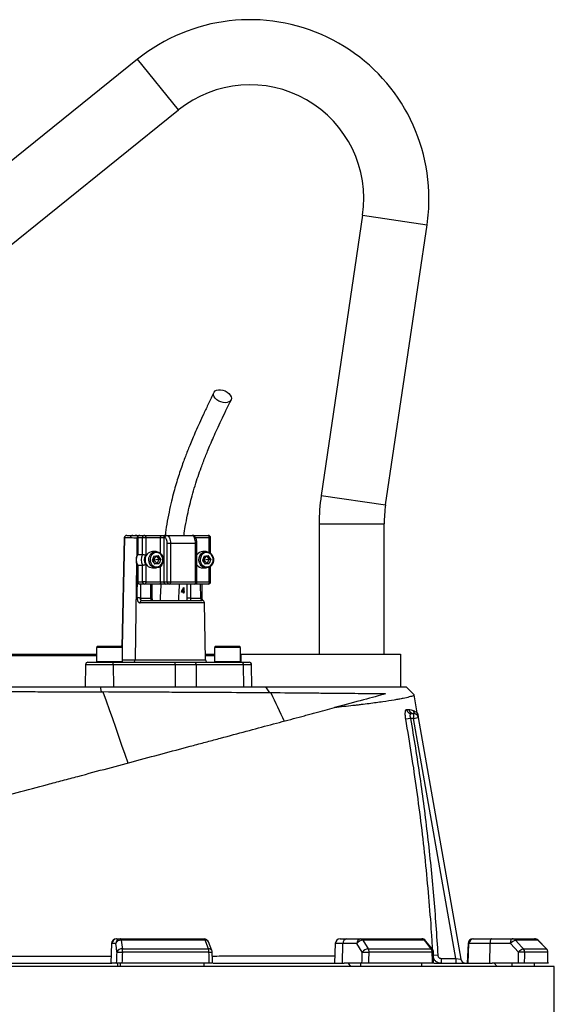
# Model space of a CAD drawing. Header units: millimetres. Extents: x 1936 to 15946, y 2394 to 14725.
# Tile 18 of 24: x 5289 to 6931, y 11699 to 14725. Entities that reach past the tile are written whole.
import ezdxf

# ---------------------------------------------------------------- set-up
doc = ezdxf.new("R2010")
doc.units = ezdxf.units.MM
doc.header["$LTSCALE"] = 5

msp = doc.modelspace()

# ---------------------------------------------------------------- linework, layer by layer
at = {"color": 7, "linetype": 'Continuous', "lineweight": 25}
for p, q in [((5651.2, 14603.3), (4457.3, 13642.3)), ((4765.9, 13633.9), (5776.6, 14447.5)), ((6342.3, 14123.7), (6215, 13262.6)), ((6412.9, 13233.4), (6540.2, 14094.5)), ((6208.6, 13174.9), (6208.6, 12774.9)), ((6408.6, 12774.9), (6408.6, 13174.9)), ((5617.6, 13139.9), (5636.1, 13139.9)), ((5636.1, 13139.9), (5658.2, 13139.9)), ((5658.2, 13139.9), (5673, 13139.9)), ((5673, 13139.9), (5718.3, 13139.9)), ((5718.3, 13139.9), (5738.2, 13139.9)), ((5738.2, 13139.9), (5741.4, 13139.9)), ((5741.4, 13139.9), (5818.4, 13139.9)), ((5818.4, 13139.9), (5822.5, 13139.9)), ((5822.5, 13139.9), (5867.8, 13139.9)), ((5610.1, 13132.6), (5602.9, 12796.8)), ((5629.3, 13132.5), (5610.8, 13132.5)), ((5650.7, 13132.4), (5650.7, 13081.3)), ((5666.2, 13132.4), (5651.4, 13132.4)), ((5651.4, 13132.4), (5651.4, 13081.5)), ((5666.2, 13081.5), (5666.2, 13132.4)), ((5676.1, 13132.4), (5666.2, 13132.4)), ((5676.1, 13132.4), (5676.1, 13079)), ((5721.4, 13132.4), (5676.1, 13132.4)), ((5731.4, 13132.4), (5721.4, 13132.4)), ((5734.6, 13132.4), (5731.4, 13132.4)), ((5731.4, 13132.4), (5731.4, 12997.4)), ((5751.9, 13114.9), (5742, 13114.9)), ((5742, 12997.4), (5742, 13114.9)), ((5751.9, 13114.9), (5751.9, 12997.4)), ((5829, 13114.9), (5751.9, 13114.9)), ((5829, 12997.4), (5829, 13114.9)), ((5833.3, 12997.4), (5833.3, 13114.9)), ((5875.3, 13085.1), (5875.3, 13132.4)), ((5651.4, 13081.5), (5666.2, 13081.5)), ((5701.2, 13076.4), (5696.2, 13063)), ((5707.9, 13089.9), (5697, 13089.9)), ((5707.3, 13077.2), (5699.8, 13064.9)), ((5701.2, 13076.4), (5714.2, 13078.2)), ((5708.4, 13077.4), (5715.8, 13066.8)), ((5722.2, 13066.8), (5714.2, 13078.2)), ((5855.3, 13076.4), (5850.3, 13063)), ((5862, 13089.9), (5851.1, 13089.9)), ((5861.3, 13077.2), (5853.9, 13064.9)), ((5855.3, 13076.4), (5868.3, 13078.2)), ((5862.5, 13077.4), (5869.9, 13066.8)), ((5876.2, 13066.8), (5868.3, 13078.2)), ((5650.7, 13048.6), (5650.7, 12997.4)), ((5651.4, 13048.3), (5666.2, 13048.3)), ((5651.4, 13048.3), (5651.4, 12997.4)), ((5666.2, 12997.4), (5666.2, 13048.3)), ((5676.1, 13050.8), (5676.1, 12997.4)), ((5696.2, 13063), (5704.2, 13051.6)), ((5696.7, 13064.3), (5699.8, 13064.9)), ((5698.3, 13068.5), (5699.8, 13064.9)), ((5699.8, 13064.9), (5699, 13059.1)), ((5699.8, 13064.9), (5715.8, 13066.8)), ((5699.8, 13064.9), (5710.8, 13053.5)), ((5710.8, 13053.5), (5703.6, 13052.4)), ((5717.2, 13053.5), (5704.2, 13051.6)), ((5715.8, 13066.8), (5710.8, 13053.5)), ((5710.8, 13053.5), (5717.2, 13053.5)), ((5715.8, 13066.8), (5722.2, 13066.8)), ((5722.2, 13066.8), (5717.2, 13053.5)), ((5850.3, 13063), (5858.3, 13051.6)), ((5850.8, 13064.3), (5853.9, 13064.9)), ((5852.3, 13068.5), (5853.9, 13064.9)), ((5853.9, 13064.9), (5853, 13059.1)), ((5853.9, 13064.9), (5869.9, 13066.8)), ((5853.9, 13064.9), (5864.9, 13053.5)), ((5864.9, 13053.5), (5857.7, 13052.4)), ((5871.2, 13053.5), (5858.3, 13051.6)), ((5869.9, 13066.8), (5864.9, 13053.5)), ((5864.9, 13053.5), (5871.2, 13053.5)), ((5869.9, 13066.8), (5876.2, 13066.8)), ((5876.2, 13066.8), (5871.2, 13053.5)), ((5875.3, 12997.4), (5875.3, 13044.7)), ((5697, 13039.9), (5707.9, 13039.9)), ((5851.1, 13039.9), (5862, 13039.9)), ((5651.4, 12997.4), (5666.2, 12997.4)), ((5673, 12989.9), (5658.2, 12989.9)), ((5676.1, 12997.4), (5666.2, 12997.4)), ((5718.3, 12989.9), (5673, 12989.9)), ((5676.1, 12997.4), (5721.4, 12997.4)), ((5696, 12947.4), (5696, 12989.9)), ((5738.2, 12989.9), (5718.3, 12989.9)), ((5721.4, 12997.4), (5731.4, 12997.4)), ((5731.4, 12997.4), (5742, 12997.4)), ((5748.8, 12989.9), (5738.2, 12989.9)), ((5742, 12997.4), (5751.9, 12997.4)), ((5825.8, 12989.9), (5748.8, 12989.9)), ((5751.9, 12997.4), (5829, 12997.4)), ((5867.8, 12989.9), (5825.8, 12989.9)), ((5849.6, 12947.5), (5848.9, 12989.9)), ((5791.7, 12965.8), (5785.4, 12965.8)), ((5787.9, 12967.6), (5791.7, 12967.6)), ((5790.1, 12965.8), (5790.7, 12967.6)), ((5791.7, 12967.6), (5791.7, 12975.2)), ((5792.7, 12975.2), (5791.7, 12975.2)), ((5792.7, 12967.6), (5791.7, 12967.6)), ((5791.7, 12961.8), (5791.7, 12965.8)), ((5792.7, 12965.8), (5791.7, 12965.8)), ((5792.7, 12961.8), (5791.7, 12961.8)), ((5792.5, 12979.7), (5792.7, 12979.7)), ((5792.7, 12979.7), (5792.7, 12967.6)), ((5792.7, 12967.6), (5794, 12967.6)), ((5792.7, 12965.8), (5792.7, 12961.8)), ((5794, 12965.8), (5792.7, 12965.8)), ((5794, 12967.6), (5794, 12965.8)), ((5659.6, 12947.4), (5691.6, 12947.4)), ((5664.5, 12939.9), (5849.1, 12939.9)), ((5813.2, 12947.4), (5802.9, 12947.4)), ((5813.2, 12947.4), (5845.3, 12947.4)), ((5859.6, 12757.3), (5856.6, 12932.5)), ((5140, 12774.9), (5321.1, 12774.9)), ((5321.1, 12774.9), (5524.8, 12774.9)), ((5529.8, 12799.9), (5524.8, 12794.9)), ((5524.8, 12794.9), (5524.8, 12751.9)), ((5528.6, 12794.9), (5524.8, 12794.9)), ((5604.8, 12794.9), (5528.6, 12794.9)), ((5529.8, 12799.9), (5533.1, 12799.9)), ((5533.1, 12799.9), (5599.8, 12799.9)), ((5604.8, 12794.9), (5599.8, 12799.9)), ((5604.8, 12751.9), (5604.8, 12794.9)), ((5859.3, 12774.9), (5887.3, 12774.9)), ((5892.3, 12799.9), (5887.3, 12794.9)), ((5887.3, 12794.9), (5887.3, 12751.9)), ((5891.1, 12794.9), (5887.3, 12794.9)), ((5967.3, 12794.9), (5891.1, 12794.9)), ((5892.3, 12799.9), (5895.6, 12799.9)), ((5895.6, 12799.9), (5962.3, 12799.9)), ((5967.3, 12794.9), (5962.3, 12799.9)), ((5967.3, 12751.9), (5967.3, 12794.9)), ((5968.6, 12774.9), (5968.6, 12749.9)), ((5968.6, 12774.9), (6458.6, 12774.9)), ((6458.6, 12774.9), (6458.6, 12674.9)), ((5321.1, 12769.9), (5140, 12769.9)), ((5524.8, 12769.9), (5321.1, 12769.9)), ((5491, 12742.5), (5489.8, 12674.9)), ((5498.5, 12749.9), (5575.2, 12749.9)), ((5575.2, 12749.9), (5765.1, 12749.9)), ((5576.4, 12742.5), (5576.6, 12674.9)), ((5766.3, 12742.5), (5576.4, 12742.5)), ((5765.1, 12749.9), (5825.6, 12749.9)), ((5766.3, 12742.5), (5766.5, 12674.9)), ((5830.5, 12742.5), (5766.3, 12742.5)), ((5825.6, 12749.9), (5970.8, 12749.9)), ((5830.5, 12742.5), (5831.3, 12674.9)), ((5975.7, 12742.5), (5830.5, 12742.5)), ((5887.3, 12769.9), (5859.4, 12769.9)), ((5970.8, 12749.9), (5993.7, 12749.9)), ((5975.7, 12742.5), (5976.5, 12674.9)), ((6002.3, 12674.9), (6001.2, 12742.5)), ((5539.9, 12658.6), (5536.8, 12674.9)), ((6056.8, 12655.7), (6045.2, 12674.9)), ((6500.7, 12650.2), (6476, 12674.9)), ((6510.2, 12594.2), (6500.7, 12650.2)), ((6491.5, 12592.5), (6498.6, 12592.5)), ((6498.6, 12592.5), (6498.6, 12577.5)), ((6489.2, 12577.5), (6474.9, 12575)), ((6498.6, 12577.5), (6489.2, 12577.5)), ((6498.6, 12577.5), (6513.4, 12580.1)), ((6628.7, 11839.9), (6498.6, 12577.5)), ((6513.4, 12580.1), (6644.4, 11837.3)), ((5585.9, 11899.9), (5587.2, 11899.9)), ((5587.2, 11899.9), (5598.8, 11899.9)), ((5598.8, 11899.9), (5855.3, 11899.9)), ((5858.8, 11895.5), (5600.8, 11895.5)), ((6273.2, 11899.9), (6293.2, 11899.9)), ((6293.2, 11899.9), (6336.4, 11899.9)), ((6336.4, 11899.9), (6524.1, 11899.9)), ((6532.2, 11895.5), (6343.2, 11895.5)), ((6556.5, 11868), (6535.9, 11894.2)), ((6681.1, 11899.9), (6683.7, 11899.9)), ((6683.7, 11899.9), (6738.7, 11899.9)), ((6738.7, 11899.9), (6801.8, 11899.9)), ((6801.8, 11899.9), (6870.6, 11899.9)), ((6881, 11895.5), (6811.8, 11895.5)), ((6907.2, 11869.2), (6881.2, 11895.4)), ((6907.2, 11869.2), (6881.2, 11895.4)), ((5570.9, 11885.4), (5568.8, 11824.9)), ((5570.3, 11824.9), (5572.4, 11885.4)), ((5584.1, 11885.4), (5572.4, 11885.4)), ((5604.4, 11869.3), (5868.7, 11869.3)), ((5879.2, 11863.9), (5869.3, 11890.2)), ((6258.2, 11885.4), (6256.1, 11824.9)), ((6280.1, 11824.9), (6281.7, 11885.4)), ((6324.9, 11885.4), (6281.7, 11885.4)), ((6359.4, 11869.3), (6552.8, 11869.3)), ((6666.1, 11885.4), (6663.9, 11824.9)), ((6666.8, 11824.9), (6668.9, 11885.4)), ((6733.6, 11885.4), (6668.9, 11885.4)), ((6732.9, 11824.9), (6733.6, 11885.4)), ((6796.7, 11885.4), (6733.6, 11885.4)), ((6836.2, 11869.3), (6907, 11869.3)), ((5870.1, 11858.7), (5605.2, 11858.7)), ((6556.2, 11858.7), (6362.2, 11858.7)), ((6583.5, 11839.9), (6583.5, 11824.9)), ((6583.5, 11839.9), (6628.7, 11839.9)), ((6628.7, 11839.9), (6628.7, 11824.9)), ((6628.7, 11839.9), (6644.4, 11837.3)), ((6911.3, 11858.7), (6840.3, 11858.7)), ((5321.1, 11814.9), (3711.1, 11814.9)), ((5070.5, 11824.9), (5571.7, 11824.9)), ((6931.1, 11814.9), (5321.1, 11814.9)), ((5586.5, 11824.9), (5571.7, 11824.9)), ((5588.6, 11824.9), (5590.3, 11814.9)), ((5598.8, 11814.9), (5598.8, 11824.9)), ((5871.3, 11824.9), (5604, 11824.9)), ((5855.3, 11814.9), (5855.3, 11824.9)), ((5883.2, 11824.9), (6285.2, 11824.9)), ((6340.1, 11824.9), (6285.2, 11824.9)), ((6298.3, 11824.9), (6304.7, 11814.9)), ((6336.4, 11814.9), (6336.4, 11824.9)), ((6557, 11824.9), (6361.3, 11824.9)), ((6524.1, 11814.9), (6524.1, 11824.9)), ((6562.5, 11824.9), (6740.3, 11824.9)), ((6820.6, 11824.9), (6740.3, 11824.9)), ((6755.6, 11814.9), (6746.2, 11824.9)), ((6801.8, 11814.9), (6801.8, 11824.9)), ((6911.5, 11824.9), (6839.9, 11824.9)), ((6870.6, 11814.9), (6870.6, 11824.9)), ((6931.1, 10654.8), (6931.1, 11814.9))]:
    msp.add_line(p, q, dxfattribs=at)
at = {"color": 8, "linetype": 'Continuous', "lineweight": 25}
for p, q in [((5776.6, 14447.5), (5651.2, 14603.3)), ((6342.3, 14123.7), (6540.2, 14094.5)), ((6215, 13262.6), (6412.9, 13233.4)), ((6208.6, 13174.9), (6408.6, 13174.9)), ((5610.8, 13132.5), (5603.6, 12796.1)), ((5649.1, 13131.2), (5648.2, 13075.8)), ((5650.7, 13131.2), (5649.1, 13131.2)), ((5651.4, 13132.4), (5650.7, 13132.4)), ((5721.4, 13085), (5721.4, 13132.4)), ((5833.3, 13114.9), (5829, 13114.9)), ((5871, 13132.4), (5829.3, 13132.4)), ((5871, 13087.9), (5871, 13132.4)), ((5871, 13132.4), (5875.3, 13132.4)), ((5647.9, 13054.8), (5643.2, 12757.3)), ((5721.4, 12997.4), (5721.4, 13044.8)), ((5871, 12997.4), (5871, 13042)), ((5651.4, 12997.4), (5650.7, 12997.4)), ((5660.2, 12989.9), (5659.6, 12947.4)), ((5691.6, 12947.4), (5691.6, 12989.9)), ((5802.9, 12947.4), (5802.9, 12989.9)), ((5813.2, 12989.9), (5813.2, 12947.4)), ((5829, 12997.4), (5833.3, 12997.4)), ((5833.3, 12997.4), (5871, 12997.4)), ((5845.3, 12947.4), (5844.6, 12989.9)), ((5871, 12997.4), (5875.3, 12997.4)), ((5856.6, 12932.5), (5658.6, 12932.5)), ((5696, 12947.4), (5691.6, 12947.4)), ((5576.4, 12742.5), (5491, 12742.5)), ((5524.8, 12751.9), (5528.6, 12751.9)), ((5528.6, 12751.9), (5604.8, 12751.9)), ((5604.8, 12757.3), (5643.2, 12757.3)), ((5643.2, 12757.3), (5859.6, 12757.3)), ((5887.3, 12751.9), (5891.1, 12751.9)), ((5891.1, 12751.9), (5967.3, 12751.9)), ((6001.2, 12742.5), (5975.7, 12742.5)), ((6881, 11895.5), (6881.2, 11895.5)), ((5572.4, 11885.4), (5570.9, 11885.4)), ((6281.7, 11885.4), (6258.2, 11885.4)), ((6668.9, 11885.4), (6666.1, 11885.4)), ((6907, 11869.3), (6907.2, 11869.3)), ((6573.2, 11849.3), (6559.8, 11848.6)), ((6911.3, 11858.7), (6911.5, 11858.8))]:
    msp.add_line(p, q, dxfattribs=at)
at = {"color": 7, "linetype": 'Continuous', "lineweight": 25, "flags": 128}
for points in [[(5920.3, 13547.5), (5913.5, 13548.1), (5906.6, 13549.9), (5900.1, 13552.9), (5894.2, 13556.7), (5889.5, 13561.3), (5886.1, 13566.2), (5884.3, 13571.2), (5884.3, 13576), (5885.9, 13580.2), (5889.2, 13583.7), (5893.9, 13586.1), (5899.6, 13587.3), (5906.2, 13587.3), (5913, 13586.1), (5919.8, 13583.7), (5926.1, 13580.2), (5931.4, 13576), (5935.5, 13571.2), (5938.1, 13566.2), (5939, 13561.3), (5938.2, 13556.7), (5935.8, 13552.9), (5931.8, 13549.9), (5926.5, 13548.1), (5920.3, 13547.5)], [(5673, 13139.9), (5673.6, 13139.8), (5674.2, 13139.3), (5674.7, 13138.6), (5675.2, 13137.7), (5675.6, 13136.6), (5675.9, 13135.3), (5676.1, 13133.9), (5676.1, 13132.4)], [(5718.3, 13139.9), (5718.9, 13139.8), (5719.5, 13139.3), (5720, 13138.6), (5720.5, 13137.7), (5720.9, 13136.6), (5721.2, 13135.3), (5721.4, 13133.9), (5721.4, 13132.4)], [(5741.4, 13139.9), (5743.4, 13139.4), (5745.4, 13138), (5747.2, 13135.7), (5748.8, 13132.6), (5750.2, 13128.8), (5751.1, 13124.5), (5751.7, 13119.8), (5751.9, 13114.9)], [(5829, 13114.9), (5828.8, 13119.8), (5828.2, 13124.5), (5827.2, 13128.8), (5825.9, 13132.6), (5824.3, 13135.7), (5822.5, 13138), (5820.5, 13139.4), (5818.4, 13139.9)], [(5871, 13132.4), (5870.9, 13133.9), (5870.7, 13135.3), (5870.4, 13136.6), (5870.1, 13137.7), (5869.6, 13138.6), (5869, 13139.3), (5868.4, 13139.8), (5867.8, 13139.9)], [(5742, 13114.9), (5741.8, 13118.3), (5741.4, 13121.6), (5740.7, 13124.6), (5739.8, 13127.3), (5738.7, 13129.5), (5737.4, 13131.1), (5736, 13132.1), (5734.6, 13132.4)], [(5728.9, 13055.3), (5725.7, 13049.5), (5721.3, 13044.7), (5715.9, 13041.5), (5709.9, 13040), (5703.7, 13040.3), (5697.8, 13042.5), (5692.7, 13046.4), (5688.8, 13051.6), (5686.2, 13057.8), (5685.3, 13064.5), (5686, 13071.2), (5688.4, 13077.5), (5692.2, 13082.9), (5697.2, 13086.9), (5702.9, 13089.3), (5709.1, 13089.9), (5715.2, 13088.6), (5720.7, 13085.6), (5725.3, 13081), (5728.6, 13075.2), (5730.3, 13068.7), (5730.4, 13061.9), (5728.9, 13055.3)], [(5727.6, 13056.5), (5729, 13062.5), (5728.8, 13068.8), (5727, 13074.7), (5723.8, 13079.9), (5719.4, 13083.8), (5714.1, 13086.2), (5708.5, 13086.9), (5702.9, 13085.8), (5697.8, 13083), (5693.7, 13078.7), (5690.8, 13073.3), (5689.4, 13067.3), (5689.6, 13061), (5691.4, 13055.1), (5694.6, 13049.9), (5699, 13046), (5704.3, 13043.6), (5709.9, 13042.9), (5715.5, 13044), (5720.6, 13046.8), (5724.7, 13051.1), (5727.6, 13056.5)], [(5882.9, 13055.3), (5879.8, 13049.5), (5875.4, 13044.7), (5869.9, 13041.5), (5863.9, 13040), (5857.8, 13040.3), (5851.9, 13042.5), (5846.8, 13046.4), (5842.8, 13051.6), (5840.3, 13057.8), (5839.3, 13064.5), (5840.1, 13071.2), (5842.4, 13077.5), (5846.3, 13082.9), (5851.2, 13086.9), (5857, 13089.3), (5863.2, 13089.9), (5869.2, 13088.6), (5874.8, 13085.6), (5879.3, 13081), (5882.6, 13075.2), (5884.4, 13068.7), (5884.5, 13061.9), (5882.9, 13055.3)], [(5881.7, 13056.5), (5883.1, 13062.5), (5882.9, 13068.8), (5881.1, 13074.7), (5877.9, 13079.9), (5873.4, 13083.8), (5868.2, 13086.2), (5862.6, 13086.9), (5857, 13085.8), (5851.9, 13083), (5847.7, 13078.7), (5844.9, 13073.3), (5843.4, 13067.3), (5843.6, 13061), (5845.4, 13055.1), (5848.7, 13049.9), (5853.1, 13046), (5858.3, 13043.6), (5864, 13042.9), (5869.6, 13044), (5874.6, 13046.8), (5878.8, 13051.1), (5881.7, 13056.5)], [(5676.1, 12997.4), (5676.1, 12995.9), (5675.9, 12994.5), (5675.6, 12993.2), (5675.2, 12992.1), (5674.7, 12991.2), (5674.2, 12990.5), (5673.6, 12990), (5673, 12989.9)], [(5721.4, 12997.4), (5721.4, 12995.9), (5721.2, 12994.5), (5720.9, 12993.2), (5720.5, 12992.1), (5720, 12991.2), (5719.5, 12990.5), (5718.9, 12990), (5718.3, 12989.9)], [(5751.9, 12997.4), (5751.9, 12995.9), (5751.7, 12994.5), (5751.4, 12993.2), (5751, 12992.1), (5750.5, 12991.2), (5750, 12990.5), (5749.4, 12990), (5748.8, 12989.9)], [(5829, 12997.4), (5828.9, 12995.9), (5828.7, 12994.5), (5828.4, 12993.2), (5828, 12992.1), (5827.6, 12991.2), (5827, 12990.5), (5826.4, 12990), (5825.8, 12989.9)], [(5871, 12997.4), (5870.9, 12995.9), (5870.7, 12994.5), (5870.4, 12993.2), (5870.1, 12992.1), (5869.6, 12991.2), (5869, 12990.5), (5868.4, 12990), (5867.8, 12989.9)], [(5659.6, 12947.4), (5658.2, 12947.4), (5656.8, 12947.5), (5655.4, 12947.5), (5654.1, 12947.5), (5652.8, 12947.5), (5651.6, 12947.5), (5650.6, 12947.5), (5649.8, 12947.5)], [(5825.6, 12749.9), (5826.6, 12749.8), (5827.5, 12749.3), (5828.3, 12748.7), (5829.1, 12747.8), (5829.7, 12746.6), (5830.1, 12745.4), (5830.4, 12744), (5830.5, 12742.5)], [(5970.8, 12749.9), (5971.8, 12749.8), (5972.7, 12749.3), (5973.5, 12748.7), (5974.3, 12747.8), (5974.9, 12746.6), (5975.3, 12745.4), (5975.6, 12744), (5975.7, 12742.5)], [(5544.6, 12658.6), (5554.2, 12631.5), (5563.9, 12604.4), (5573.5, 12577.2), (5583, 12550), (5592.6, 12522.7), (5602.1, 12495.3), (5611.6, 12467.9), (5621.1, 12440.4)], [(6060.5, 12655.7), (6065.6, 12644.9), (6070.8, 12634.1), (6075.9, 12623.3), (6081, 12612.5), (6086.1, 12601.7), (6091.1, 12590.8), (6096.2, 12580), (6101.2, 12569.1)], [(5600.8, 11895.5), (5600.6, 11896.5), (5600.3, 11897.4), (5600.1, 11898.1), (5599.9, 11898.8), (5599.6, 11899.3), (5599.4, 11899.6), (5599.1, 11899.8), (5598.8, 11899.9)], [(5600.8, 11895.5), (5603.7, 11874.3), (5604.4, 11869.3)], [(5868.7, 11869.3), (5860.7, 11890.5), (5858.8, 11895.5)], [(6343.2, 11895.5), (6356.3, 11874.3), (6359.4, 11869.3)], [(6552.8, 11869.3), (6536.1, 11890.5), (6532.2, 11895.5)], [(6738.7, 11899.9), (6737.8, 11899.6), (6736.8, 11898.8), (6735.9, 11897.5), (6735.2, 11895.7), (6734.5, 11893.5), (6734, 11891), (6733.7, 11888.3), (6733.6, 11885.4)], [(6796.7, 11885.4), (6796.8, 11888.3), (6797.2, 11891), (6797.6, 11893.5), (6798.3, 11895.7), (6799, 11897.5), (6799.9, 11898.8), (6800.9, 11899.6), (6801.8, 11899.9)], [(6811.8, 11895.5), (6831.5, 11874.3), (6836.2, 11869.3)], [(6907, 11869.3), (6886, 11890.5), (6881, 11895.5)], [(5587.7, 11859.2), (5585.9, 11872), (5584.1, 11885.4)], [(6341, 11859.2), (6333.1, 11872), (6324.9, 11885.4)], [(6821, 11859.2), (6809.1, 11872), (6796.7, 11885.4)], [(5587.7, 11859.2), (5588.5, 11859.2), (5589.9, 11859.2), (5591.7, 11859.1), (5593.9, 11859.1), (5596.5, 11859), (5599.3, 11858.9), (5602.3, 11858.8), (5605.2, 11858.7)], [(5881.2, 11824.7), (5881, 11833.3), (5880.1, 11859.2)], [(6341, 11859.2), (6343.1, 11859.2), (6345.6, 11859.2), (6348.4, 11859.1), (6351.3, 11859.1), (6354.2, 11859), (6357.1, 11858.9), (6359.8, 11858.8), (6362.2, 11858.7)], [(6560.5, 11824.5), (6560.4, 11833.1), (6559.8, 11859)], [(6911.8, 11824.3), (6911.7, 11832.9), (6911.5, 11858.8)]]:
    msp.add_lwpolyline(points, dxfattribs=at)
at = {"color": 8, "linetype": 'Continuous', "lineweight": 25, "flags": 128}
msp.add_lwpolyline([(5649.8, 12947.5), (5650.1, 12962.5), (5650.7, 12999.4)], dxfattribs=at)
at = {"color": 7, "linetype": 'Continuous', "lineweight": 25}
for centre, radius, start, end in [((5996.1, 14174.9), 550, 0, 128.8341), ((5996.1, 14174.9), 350, 351.5912, 128.8341), ((5996.1, 14174.9), 550, 351.5912, 0), ((6808.6, 13174.9), 600, 171.5912, 180), ((6808.6, 13174.9), 400, 171.5912, 180), ((5617.6, 13132.4), 7.5, 90, 178.7751), ((5617.9, 13132.8), 7.16, 92.8887, 181.7427), ((5636.4, 13132.8), 7.16, 92.8887, 181.7427), ((5658.2, 13132.4), 7.5, 90, 180), ((5658.5, 13132.7), 7.17, 92.9521, 182.6753), ((5673.3, 13132.7), 7.17, 92.9521, 182.6753), ((5738.6, 13132.7), 7.17, 92.9521, 182.6753), ((5741.7, 13132.7), 7.17, 92.9521, 182.6753), ((5867.8, 13132.4), 7.5, 0, 90), ((5679.4, 13064.9), 32.5, 149.3576, 210.6424), ((5694.2, 13064.9), 32.5, 149.3576, 210.6424), ((5695.8, 13064.9), 24.3, 144.3501, 215.6499), ((5699, 13064.9), 25.1, 94.4413, 265.5587), ((5851.5, 13067.9), 22.1, 90.9224, 145.464), ((5851.4, 13061.9), 22, 214.4651, 269.1486), ((5658.2, 12997.4), 7.5, 180, 270), ((5658.5, 12997.1), 7.17, 177.3247, 267.0479), ((5673.3, 12997.1), 7.17, 177.3247, 267.0479), ((5738.6, 12997.1), 7.17, 177.3247, 267.0479), ((5749.1, 12997.1), 7.17, 177.3247, 267.0479), ((5825.8, 12997.4), 7.5, 270, 0), ((5867.8, 12997.4), 7.5, 270, 0), ((5665.4, 12933.1), 6.83, 97.2473, 185.0114), ((5849.1, 12932.4), 7.5, 1, 90), ((5498.5, 12742.4), 7.5, 90, 179), ((5526.8, 12751.9), 2, 180, 270), ((5563.9, 12744.3), 12.7, 351.9567, 26.2077), ((5602.8, 12751.9), 2, 270, 0), ((5636, 12757.1), 7.16, 272.8887, 1.7427), ((5753.8, 12744.3), 12.7, 351.9567, 26.2077), ((5867.1, 12757.4), 7.5, 181, 270), ((5889.3, 12751.9), 2, 180, 270), ((5965.3, 12751.9), 2, 270, 0), ((5993.7, 12742.4), 7.5, 1, 90), ((6491.7, 12607.2), 14.7, 188.9006, 269.3779), ((6498.7, 12607.3), 14.8, 189.1666, 269.5192), ((6511.8, 12604.1), 14.7, 189.0567, 243.5838), ((6498.6, 12577.5), 15, 10, 90), ((5585.9, 11884.9), 15, 90, 178), ((5587.3, 11885), 14.9, 90.4215, 178.4553), ((5598.9, 11885), 14.9, 90.4215, 178.4553), ((5599, 11879.5), 16.1, 83.7429, 158.5193), ((5855.3, 11884.9), 15, 20.5535, 90), ((5853.6, 11894.9), 5.3, 6.7296, 71.0233), ((6273.2, 11884.9), 15, 90, 178), ((6295.1, 11886.6), 13.5, 98.2348, 184.9179), ((6338.3, 11886.6), 13.5, 98.2348, 184.9179), ((6344.3, 11871.9), 23.6, 92.4559, 145.0656), ((6335.8, 11891.4), 8.52, 28.8176, 86.1145), ((6524.1, 11884.9), 15, 38.2646, 90), ((6523.7, 11889.6), 10.3, 34.8552, 87.9943), ((6681.1, 11884.9), 15, 90, 178), ((6683.8, 11885), 14.9, 90.3923, 178.4241), ((6820.1, 11866.7), 30, 106.0682, 141.3112), ((6801.8, 11886.2), 13.7, 42.8743, 89.6804), ((6870.6, 11884.9), 15, 44.7469, 90), ((6870.5, 11885.3), 14.6, 44.3985, 89.9144), ((5602.7, 11853.3), 16.1, 83.7614, 158.5219), ((5542.6, 11859.3), 62.6, 359.4265, 9.1692), ((5835.3, 11859.3), 34.9, 359.0537, 16.7265), ((5865.1, 11858.7), 15, 1.8849, 20.553), ((6360.4, 11845.7), 23.6, 92.473, 145.0626), ((6342.5, 11859.1), 19.8, 358.912, 31.174), ((6538.6, 11859), 17.6, 359.1134, 35.8752), ((6544.8, 11858.7), 15, 1.298, 38.2638), ((6844.5, 11840.4), 30, 106.0844, 141.3032), ((6824.8, 11858.8), 15.5, 359.7313, 42.9143), ((6896.2, 11858.7), 15.1, 359.9192, 44.4068), ((6896.5, 11858.7), 15, 0.363, 44.7461), ((6659.1, 11839.9), 15, 190, 270), ((6823.3, 11589), 270.2, 86.3999, 90.4867)]:
    msp.add_arc(centre, radius, start, end, dxfattribs=at)
at = {"color": 8, "linetype": 'Continuous', "lineweight": 25}
for centre, radius, start, end in [((5656.6, 13131.3), 7.48, 117.3848, 180.6247), ((5821.9, 13137.1), 2.9, 14.8515, 77.9327), ((5610.9, 13143.8), 11.3, 265.8098, 269.3878), ((5845.2, 13029.4), 82, 270.052, 273.0796), ((5860.3, 11885.4), 10.2, 27.5644, 98.4179), ((6532.7, 11891.3), 4.28, 42.9918, 97.8734), ((5870.1, 11859.2), 10.2, 27.6855, 98.3818), ((6553.4, 11865.1), 4.27, 43.0353, 97.8333), ((5868.7, 11988.3), 129.6, 270.6238, 275.0404), ((6556.5, 11874.7), 16, 268.964, 281.8797)]:
    msp.add_arc(centre, radius, start, end, dxfattribs=at)
at = {"color": 7, "linetype": 'Continuous', "lineweight": 25}
for centre, major_axis, ratio, start_param, end_param in [((5746.1, 13001.4), (37.5, 84.9), 0.551639, 4.532611, 4.701369), ((5746.1, 12998.7), (37.5, 84.9), 0.551424, 4.587895, 4.679441), ((5276.6, 11470.6), (1689, 49111.2), 0.006057, 4.719811, 4.72051), ((5291.3, 11470.1), (1703.8, 49111.2), 0.00611, 4.719826, 4.720514), ((5291.3, 11470.1), (-1625.9, 49111.2), 0.012035, 4.719215, 4.719903), ((5228.3, 11470.6), (1314.4, 49111.2), 0.022431, 4.720203, 4.720902), ((5239.8, 11470.1), (1325.9, 49111.2), 0.022626, 4.720224, 4.720912), ((5239.8, 11470.1), (-1112.8, 49111.2), 0.026971, 4.719002, 4.71969), ((5204.9, 11470.6), (587.2, 49111.2), 0.03281, 4.719995, 4.720694), ((5210, 11470.1), (592.3, 49111.2), 0.033097, 4.720013, 4.720701), ((5210, 11470.1), (-300.8, 49111.2), 0.03469, 4.719401, 4.720089)]:
    msp.add_ellipse(centre, major_axis=major_axis, ratio=ratio, start_param=start_param, end_param=end_param, dxfattribs=at)
for points, knots in [([(5885.2, 13579), (5879.8, 13567.7), (5869.4, 13546), (5854.6, 13514.8), (5841.4, 13486.3), (5829.8, 13460.5), (5819.9, 13437.6), (5811.5, 13417.5), (5804.3, 13399.5), (5797.6, 13382.2), (5790.8, 13363.8), (5783.7, 13343.6), (5776.4, 13321.6), (5769.2, 13298.2), (5762, 13272.6), (5754.6, 13243.7), (5747.2, 13210.7), (5740.5, 13175.8), (5737.1, 13151.4), (5735.5, 13139.9)], [0, 0, 0, 0, 0.090226, 0.172297, 0.24625, 0.312101, 0.369843, 0.418614, 0.459916, 0.500053, 0.541062, 0.588734, 0.637577, 0.687635, 0.740223, 0.799189, 0.864687, 0.936625, 1, 1, 1, 1]), ([(5793.6, 13139.9), (5794.9, 13148.9), (5797.9, 13170.4), (5804, 13201.8), (5811.1, 13233.3), (5818.9, 13263.3), (5827.4, 13292.4), (5836.7, 13321.2), (5845.2, 13345.3), (5852.7, 13365.3), (5859.2, 13382.2), (5866.4, 13400), (5874.8, 13419.8), (5884.5, 13442.2), (5895.8, 13467.2), (5908.5, 13494.5), (5922.7, 13524.4), (5932.7, 13545.1), (5937.9, 13556)], [0, 0, 0, 0, 0.052448, 0.124416, 0.189845, 0.248725, 0.318227, 0.384509, 0.448778, 0.490857, 0.532045, 0.575336, 0.626665, 0.686207, 0.7527, 0.827163, 0.909604, 1, 1, 1, 1]), ([(5636.1, 13139.9), (5638.5, 13139.8), (5641.3, 13139.7), (5643.9, 13139.4), (5644.3, 13139.4)], [0, 0, 0, 0, 0.8655453, 1, 1, 1, 1]), ([(5654.4, 13138.7), (5652.5, 13138.9), (5649.4, 13139.1), (5645.6, 13139.5), (5644, 13139.7)], [0, 0, 0, 0, 0.579011, 1, 1, 1, 1]), ([(5833.3, 13114.9), (5833.3, 13116), (5833.2, 13119.1), (5832.5, 13124.2), (5830.9, 13129.8), (5828.6, 13134.3), (5825.5, 13137.6), (5822.1, 13139.5), (5819.6, 13139.8), (5818.4, 13139.9)], [0, 0, 0, 0, 0.088651, 0.257335, 0.430857, 0.616232, 0.757672, 0.88692, 1, 1, 1, 1]), ([(5649.1, 13131.2), (5647.4, 13131.2), (5645.8, 13131.3), (5642.5, 13131.5), (5640.8, 13131.7), (5635.9, 13132.2), (5632.6, 13132.5), (5629.3, 13132.5)], [0, 0, 0, 0, 0.25, 0.25, 0.5, 0.5, 1, 1, 1, 1]), ([(5650.7, 13081.3), (5650.5, 13081), (5649.1, 13078.8), (5647.3, 13074.1), (5646, 13067.3), (5646.2, 13060.3), (5647.8, 13053.9), (5649.8, 13050.2), (5650.7, 13048.5)], [0, 0, 0, 0, 0.0353333, 0.2328996, 0.4314871, 0.6310888, 0.8313904, 1, 1, 1, 1]), ([(5651.4, 13081.5), (5651, 13081.5), (5650.7, 13081.5), (5650.7, 13081.3), (5650.7, 13081.3)], [0, 0, 0, 0, 0.874771, 1, 1, 1, 1]), ([(5666.2, 13081.5), (5666.4, 13081.5), (5666.6, 13081.5), (5667.2, 13081.4), (5667.6, 13081.4), (5668.7, 13081.2), (5669.6, 13081), (5671.4, 13080.6), (5672.4, 13080.3), (5674.3, 13079.7), (5675.3, 13079.4), (5676.1, 13079)], [0, 0, 0, 0, 0.125, 0.125, 0.25, 0.25, 0.5, 0.5, 0.75, 0.75, 1, 1, 1, 1]), ([(5651.4, 13048.3), (5651, 13048.3), (5650.7, 13048.3), (5650.7, 13048.5), (5650.7, 13048.5)], [0, 0, 0, 0, 0.873602, 1, 1, 1, 1]), ([(5666.2, 13048.3), (5666.4, 13048.3), (5666.6, 13048.3), (5667.2, 13048.4), (5667.6, 13048.4), (5668.7, 13048.6), (5669.6, 13048.8), (5671.4, 13049.2), (5672.4, 13049.5), (5674.3, 13050.1), (5675.3, 13050.4), (5676.1, 13050.8)], [0, 0, 0, 0, 0.125, 0.125, 0.25, 0.25, 0.5, 0.5, 0.75, 0.75, 1, 1, 1, 1]), ([(5722.4, 12990.3), (5721.8, 12978.3), (5720.9, 12961.6), (5720.2, 12944.7), (5720.1, 12939.9)], [0, 0, 0, 0, 0.71512, 1, 1, 1, 1]), ([(5777.6, 12939.9), (5777.8, 12944.5), (5778.4, 12961.2), (5779.3, 12977.9), (5780, 12989.9)], [0, 0, 0, 0, 0.275869, 1, 1, 1, 1]), ([(5649.8, 12947.5), (5649.8, 12946.5), (5649.9, 12945.5), (5650.1, 12943.5), (5650.2, 12942.5), (5650.6, 12940.6), (5650.9, 12939.8), (5651.5, 12938.1), (5651.8, 12937.4), (5652.6, 12936), (5653, 12935.4), (5654, 12934.4), (5654.5, 12933.9), (5655.6, 12933.2), (5656.1, 12933), (5657.3, 12932.6), (5657.9, 12932.5), (5658.6, 12932.5)], [0, 0, 0, 0, 0.125, 0.125, 0.25, 0.25, 0.375, 0.375, 0.5, 0.5, 0.625, 0.625, 0.75, 0.75, 0.875, 0.875, 1, 1, 1, 1]), ([(5664.5, 12939.9), (5663.7, 12939.9), (5663, 12940.1), (5662.1, 12940.6), (5661.8, 12940.8), (5661.2, 12941.4), (5661, 12941.7), (5660.3, 12942.7), (5660, 12943.5), (5659.6, 12945.4), (5659.5, 12946.4), (5659.6, 12947.4)], [0, 0, 0, 0, 0.25, 0.25, 0.375, 0.375, 0.5, 0.5, 0.75, 0.75, 1, 1, 1, 1]), ([(5697.9, 12939.9), (5697, 12939.9), (5696.1, 12940), (5695, 12940.5), (5694.6, 12940.7), (5693.9, 12941.2), (5693.6, 12941.5), (5693, 12942.2), (5692.8, 12942.6), (5692.4, 12943.4), (5692.2, 12943.9), (5691.8, 12945.3), (5691.6, 12946.4), (5691.6, 12947.4)], [0, 0, 0, 0, 0.25, 0.25, 0.375, 0.375, 0.5, 0.5, 0.625, 0.625, 0.75, 0.75, 1, 1, 1, 1]), ([(5697.9, 12939.9), (5697.9, 12939.9), (5697.9, 12939.9), (5697.9, 12939.9), (5697.2, 12940.7), (5696.6, 12942.4), (5696.1, 12944.7), (5696, 12946.5), (5696, 12947.4)], [0, 0, 0, 0, 0.207092, 0.403172, 0.541874, 0.68089, 0.832751, 1, 1, 1, 1]), ([(5813.2, 12947.4), (5813.2, 12946.9), (5813.2, 12946.4), (5813.3, 12945.3), (5813.3, 12944.8), (5813.4, 12943.9), (5813.4, 12943.5), (5813.5, 12942.6), (5813.6, 12942.2), (5813.7, 12941.2), (5813.7, 12940.7), (5813.6, 12940.1), (5813.5, 12939.9), (5813.3, 12939.9)], [0, 0, 0, 0, 0.125, 0.125, 0.25, 0.25, 0.375, 0.375, 0.5, 0.5, 0.75, 0.75, 1, 1, 1, 1]), ([(5845.3, 12947.4), (5845.3, 12946.9), (5845.3, 12946.4), (5845.4, 12945.4), (5845.5, 12944.9), (5845.6, 12944), (5845.7, 12943.6), (5845.9, 12942.7), (5845.9, 12942.4), (5846.2, 12941.3), (5846.4, 12940.8), (5846.6, 12940.1), (5846.7, 12939.9), (5846.7, 12939.9)], [0, 0, 0, 0, 0.125, 0.125, 0.25, 0.25, 0.375, 0.375, 0.5, 0.5, 0.75, 0.75, 1, 1, 1, 1]), ([(5850.8, 12939.6), (5850.6, 12940.1), (5850.2, 12941.4), (5849.8, 12944.2), (5849.7, 12946.5), (5849.6, 12947.5)], [0, 0, 0, 0, 0.254136, 0.644592, 1, 1, 1, 1]), ([(4144.6, 12663.4), (4145.2, 12663.4), (4146.4, 12663.4), (4149.9, 12663.4), (4152.3, 12663.4), (4161.1, 12663.4), (4169.3, 12663.4), (4185.1, 12663.3), (4190.9, 12663.3), (4200.6, 12663.3), (4203.9, 12663.3), (4211, 12663.3), (4214.6, 12663.3), (4233.5, 12663.2), (4250.8, 12663.2), (4289.3, 12663.1), (4310.6, 12663), (4345.7, 12662.9), (4357.9, 12662.9), (4383.3, 12662.8), (4396.4, 12662.8), (4437, 12662.7), (4465.6, 12662.6), (4526, 12662.4), (4557.7, 12662.3), (4607.6, 12662.2), (4624.6, 12662.1), (4650.7, 12662.1), (4659.5, 12662), (4677.2, 12662), (4686.1, 12661.9), (4730.8, 12661.8), (4767.6, 12661.7), (4842.9, 12661.4), (4881.5, 12661.3), (4940.7, 12661.1), (4960.7, 12661), (4991, 12660.9), (5001.1, 12660.9), (5021.5, 12660.8), (5031.7, 12660.8), (5082.7, 12660.6), (5123.7, 12660.4), (5206.2, 12660.1), (5247.7, 12659.9), (5310.2, 12659.7), (5331.1, 12659.6), (5362.5, 12659.5), (5373, 12659.4), (5394, 12659.3), (5404.5, 12659.3), (5435.9, 12659.1), (5456.8, 12659), (5498.5, 12658.8), (5519.2, 12658.7), (5539.9, 12658.6)], [0, 0, 0, 0, 0.03125, 0.03125, 0.0625, 0.0625, 0.125, 0.125, 0.15625, 0.15625, 0.171875, 0.171875, 0.1875, 0.1875, 0.25, 0.25, 0.3125, 0.3125, 0.34375, 0.34375, 0.375, 0.375, 0.4375, 0.4375, 0.5, 0.5, 0.53125, 0.53125, 0.546875, 0.546875, 0.5625, 0.5625, 0.625, 0.625, 0.6875, 0.6875, 0.71875, 0.71875, 0.734375, 0.734375, 0.75, 0.75, 0.8125, 0.8125, 0.875, 0.875, 0.90625, 0.90625, 0.921875, 0.921875, 0.9375, 0.9375, 0.96875, 0.96875, 1, 1, 1, 1]), ([(4156.1, 12674.9), (4156.2, 12674.9), (4156.3, 12674.9), (4156.6, 12674.9), (4156.9, 12674.9), (4157.3, 12674.9), (4157.7, 12674.9), (4158.1, 12674.9), (4158.6, 12674.9), (4159.1, 12674.9), (4159.7, 12674.9), (4160.3, 12674.9), (4161, 12674.9), (4161.7, 12674.9), (4162.5, 12674.9), (4163.3, 12674.9), (4164.2, 12674.9), (4165.1, 12674.9), (4166, 12674.9), (4167, 12674.9), (4168, 12674.9), (4169.1, 12674.9), (4170.3, 12674.9), (4171.4, 12674.9), (4172.7, 12674.9), (4173.9, 12674.9), (4175.2, 12674.9), (4176.6, 12674.9), (4178, 12674.9), (4179.4, 12674.9), (4180.9, 12674.9), (4182.5, 12674.9), (4184.1, 12674.9), (4185.7, 12674.9), (4187.4, 12674.9), (4189.1, 12674.9), (4192.9, 12674.9), (4199, 12674.9), (4208, 12674.9), (4218, 12674.9), (4232.3, 12674.9), (4252.3, 12674.9), (4288.5, 12674.9), (4341.4, 12674.9), (4416.3, 12674.9), (4501.6, 12674.9), (4580.6, 12674.9), (4647.8, 12674.9), (4700.1, 12674.9), (4754.2, 12674.9), (4809.8, 12674.9), (4866.6, 12674.9), (4924.6, 12674.9), (4983.7, 12674.9), (5043.8, 12674.9), (5104.6, 12674.9), (5165.9, 12674.9), (5227.6, 12674.9), (5279.3, 12674.9), (5320.6, 12674.9), (5351.5, 12674.9), (5382.4, 12674.9), (5407.6, 12674.9), (5427.1, 12674.9), (5440.9, 12674.9), (5454.7, 12674.9), (5468.4, 12674.9), (5482.2, 12674.9), (5495.9, 12674.9), (5509.5, 12674.9), (5523.2, 12674.9), (5532.2, 12674.9), (5536.8, 12674.9)], [0, 0, 0, 0, 0.003572, 0.007142, 0.010709, 0.014275, 0.017839, 0.021401, 0.024962, 0.028521, 0.032079, 0.035636, 0.039193, 0.042748, 0.046303, 0.049858, 0.053412, 0.056966, 0.06052, 0.064075, 0.067629, 0.071185, 0.07474, 0.078297, 0.081855, 0.085413, 0.088973, 0.092534, 0.096097, 0.099662, 0.103228, 0.106796, 0.110367, 0.113939, 0.117515, 0.121092, 0.124673, 0.140283, 0.155884, 0.171487, 0.187107, 0.218476, 0.249841, 0.312138, 0.374594, 0.436978, 0.49955, 0.530806, 0.562088, 0.593462, 0.624833, 0.655948, 0.687107, 0.718341, 0.749584, 0.780883, 0.812104, 0.843332, 0.874654, 0.890267, 0.90586, 0.921444, 0.937029, 0.944046, 0.951055, 0.958058, 0.965056, 0.97205, 0.97904, 0.986028, 0.993014, 1, 1, 1, 1]), ([(5536.8, 12674.9), (5583, 12674.9), (5628.8, 12674.9), (5696.1, 12674.9), (5718.3, 12674.9), (5762.1, 12674.9), (5783.7, 12674.9), (5889.9, 12674.9), (5970.1, 12674.9), (6045.2, 12674.9)], [0, 0, 0, 0, 0.250001, 0.250001, 0.375001, 0.375001, 0.500001, 0.500001, 1.000001, 1.000001, 1.000001, 1.000001]), ([(6056.8, 12655.7), (6019.1, 12656), (5979.9, 12656.3), (5929.1, 12656.6), (5918.9, 12656.6), (5898.2, 12656.8), (5887.8, 12656.8), (5856.3, 12657), (5835.1, 12657.1), (5802.8, 12657.3), (5791.9, 12657.3), (5770.1, 12657.4), (5759.1, 12657.5), (5726, 12657.7), (5703.8, 12657.8), (5636.5, 12658.2), (5590.9, 12658.4), (5544.6, 12658.6)], [0, 0, 0, 0, 0.25, 0.25, 0.3125, 0.3125, 0.375, 0.375, 0.5, 0.5, 0.5625, 0.5625, 0.625, 0.625, 0.75, 0.75, 1, 1, 1, 1]), ([(6045.2, 12674.9), (6047.2, 12674.9), (6051.2, 12674.9), (6057.2, 12674.9), (6063.2, 12674.9), (6069.2, 12674.9), (6075.1, 12674.9), (6080.9, 12674.9), (6086.8, 12674.9), (6092.6, 12674.9), (6098.4, 12674.9), (6104.1, 12674.9), (6109.8, 12674.9), (6115.5, 12674.9), (6121.1, 12674.9), (6126.7, 12674.9), (6132.3, 12674.9), (6143.3, 12674.9), (6159.6, 12674.9), (6180.6, 12674.9), (6201.1, 12674.9), (6227.6, 12674.9), (6259.3, 12674.9), (6294.6, 12674.9), (6327, 12674.9), (6356.4, 12674.9), (6382.8, 12674.9), (6406.1, 12674.9), (6426.3, 12674.9), (6440.3, 12674.9), (6449.9, 12674.9), (6456.2, 12674.9), (6461.7, 12674.9), (6465.5, 12674.9), (6468, 12674.9), (6469.6, 12674.9), (6471, 12674.9), (6472.3, 12674.9), (6473.4, 12674.9), (6474.3, 12674.9), (6475, 12674.9), (6475.6, 12674.9), (6475.9, 12674.9), (6476, 12674.9)], [0, 0, 0, 0, 0.007838, 0.015672, 0.023502, 0.031329, 0.039153, 0.046974, 0.054793, 0.06261, 0.070425, 0.078239, 0.086052, 0.093864, 0.101677, 0.109489, 0.117302, 0.125116, 0.156296, 0.187422, 0.218516, 0.249602, 0.312314, 0.374899, 0.437373, 0.499769, 0.562037, 0.624234, 0.686994, 0.749664, 0.780942, 0.812191, 0.843434, 0.874698, 0.888628, 0.90255, 0.916468, 0.930383, 0.944298, 0.958215, 0.972136, 0.986063, 1, 1, 1, 1]), ([(6412.5, 12652.5), (6393.5, 12652.7), (6371.7, 12652.9), (6322.9, 12653.4), (6295.9, 12653.7), (6258.8, 12654), (6251.2, 12654.1), (6235.7, 12654.2), (6227.8, 12654.3), (6203.6, 12654.5), (6187, 12654.7), (6135.5, 12655.1), (6099, 12655.4), (6060.5, 12655.7)], [0, 0, 0, 0, 0.25, 0.25, 0.5, 0.5, 0.5625, 0.5625, 0.625, 0.625, 0.75, 0.75, 1, 1, 1, 1]), ([(6412.5, 12652.5), (6393.5, 12647.4), (6370.9, 12641.4), (6318.6, 12627.4), (6289, 12619.4), (6256, 12610.6)], [0, 0, 0, 0, 0.5, 0.5, 1, 1, 1, 1]), ([(6500.7, 12650.2), (6500.8, 12649.7), (6500.6, 12649.2), (6499.4, 12648.2), (6498.5, 12647.6), (6494.7, 12645.9), (6490.9, 12644.6), (6480.6, 12641.8), (6474.2, 12640.4), (6464.4, 12638.4), (6462.4, 12638), (6458.1, 12637.2), (6455.9, 12636.8), (6449.1, 12635.5), (6444.2, 12634.7), (6428.6, 12632), (6417, 12630.2), (6391.3, 12626.5), (6377.2, 12624.6), (6354.3, 12621.7), (6346.4, 12620.7), (6334, 12619.2), (6329.8, 12618.7), (6321.2, 12617.7), (6316.8, 12617.2), (6294.6, 12614.6), (6275.8, 12612.6), (6256, 12610.6)], [0, 0, 0, 0, 0.0625, 0.0625, 0.125, 0.125, 0.25, 0.25, 0.375, 0.375, 0.40625, 0.40625, 0.4375, 0.4375, 0.5, 0.5, 0.625, 0.625, 0.75, 0.75, 0.8125, 0.8125, 0.84375, 0.84375, 0.875, 0.875, 1, 1, 1, 1]), ([(4086, 12029.1), (4086, 12029.1), (4087.2, 12029.5), (4092.4, 12030.8), (4096.3, 12031.9), (4106.4, 12034.6), (4112.6, 12036.2), (4123.1, 12039.1), (4126.9, 12040.1), (4132.8, 12041.7), (4134.8, 12042.2), (4139, 12043.3), (4145.5, 12045.1), (4152.7, 12047), (4160.4, 12049.1), (4163.1, 12049.8), (4168.6, 12051.2), (4171.4, 12052), (4185.7, 12055.8), (4198.4, 12059.2), (4239.7, 12070.3), (4271.8, 12078.9), (4326.8, 12093.7), (4346.3, 12098.9), (4372.2, 12105.8), (4377.5, 12107.2), (4388.1, 12110.1), (4393.5, 12111.5), (4409.8, 12115.9), (4420.8, 12118.8), (4477.2, 12133.9), (4525.6, 12146.9), (4602.9, 12167.6), (4629.4, 12174.7), (4663.5, 12183.9), (4670.3, 12185.7), (4684.1, 12189.4), (4691, 12191.2), (4711.8, 12196.8), (4725.7, 12200.5), (4767.9, 12211.9), (4796.5, 12219.5), (4854.3, 12235), (4883.7, 12242.9), (4943.2, 12258.8), (4973.3, 12266.9), (5011.5, 12277.1), (5019.2, 12279.2), (5034.5, 12283.3), (5042.2, 12285.3), (5065.3, 12291.5), (5080.6, 12295.6), (5126.8, 12308), (5157.6, 12316.3), (5219.3, 12332.8), (5250.2, 12341.1), (5312.2, 12357.7), (5343.2, 12366), (5389.8, 12378.5), (5405.3, 12382.6), (5436.4, 12391), (5452, 12395.1), (5529.4, 12415.9), (5589.9, 12432.1), (5678.8, 12455.9), (5708.1, 12463.8), (5766, 12479.3), (5794.6, 12486.9), (5829.9, 12496.4), (5836.9, 12498.3), (5851, 12502), (5858, 12503.9), (5878.8, 12509.5), (5892.5, 12513.2), (5933, 12524), (5959.3, 12531.1), (6010.5, 12544.8), (6035.4, 12551.5), (6083.8, 12564.4), (6107.2, 12570.7), (6141.3, 12579.8), (6152.5, 12582.8), (6169, 12587.3), (6174.4, 12588.7), (6185.2, 12591.6), (6190.6, 12593), (6217, 12600.1), (6237, 12605.5), (6256, 12610.6)], [0, 0, 0, 0, 0.03125, 0.03125, 0.0625, 0.0625, 0.09375, 0.09375, 0.109375, 0.109375, 0.117188, 0.117188, 0.125, 0.140625, 0.140625, 0.148438, 0.148438, 0.15625, 0.15625, 0.1875, 0.1875, 0.25, 0.25, 0.28125, 0.28125, 0.289063, 0.289063, 0.296875, 0.296875, 0.3125, 0.3125, 0.375, 0.375, 0.40625, 0.40625, 0.414063, 0.414063, 0.421875, 0.421875, 0.4375, 0.4375, 0.46875, 0.46875, 0.5, 0.5, 0.53125, 0.53125, 0.539063, 0.539063, 0.546875, 0.546875, 0.5625, 0.5625, 0.59375, 0.59375, 0.625, 0.625, 0.65625, 0.65625, 0.671875, 0.671875, 0.6875, 0.6875, 0.75, 0.75, 0.78125, 0.78125, 0.8125, 0.8125, 0.820312, 0.820312, 0.828125, 0.828125, 0.84375, 0.84375, 0.875, 0.875, 0.90625, 0.90625, 0.9375, 0.9375, 0.953125, 0.953125, 0.960937, 0.960937, 0.96875, 0.96875, 1, 1, 1, 1]), ([(6474.9, 12575), (6474.6, 12577), (6474.3, 12578.9), (6474, 12581.8), (6473.9, 12582.7), (6473.7, 12584.6), (6473.5, 12586.5), (6473.4, 12588.2), (6473.4, 12590), (6473.4, 12590.8), (6473.3, 12593.3), (6473.4, 12594.8), (6473.6, 12597.6), (6473.8, 12598.9), (6474.2, 12601), (6474.5, 12601.9), (6475, 12603.1), (6475.1, 12603.4), (6475.5, 12603.9), (6475.7, 12604.2), (6476.3, 12604.7), (6476.7, 12604.9), (6477.1, 12604.9)], [0, 0, 0, 0, 0.125, 0.125, 0.1875, 0.1875, 0.25, 0.3125, 0.3125, 0.375, 0.375, 0.5, 0.5, 0.625, 0.625, 0.75, 0.75, 0.8125, 0.8125, 0.875, 0.875, 1, 1, 1, 1]), ([(6484.2, 12604.9), (6486.6, 12604.9), (6489, 12604.6), (6493.3, 12603.5), (6495.4, 12602.7), (6497.3, 12601.8)], [0, 0, 0, 0, 0.5, 0.5, 1, 1, 1, 1]), ([(6491.5, 12592.5), (6491.1, 12592.5), (6490.7, 12592.4), (6489.9, 12592.1), (6489.5, 12591.8), (6488.9, 12591.1), (6488.6, 12590.6), (6488.2, 12589.6), (6488, 12588.9), (6487.7, 12587.5), (6487.7, 12586.8), (6487.7, 12585.1), (6487.7, 12584.2), (6488, 12582.3), (6488.1, 12581.4), (6488.6, 12579.4), (6488.9, 12578.5), (6489.2, 12577.5)], [0, 0, 0, 0, 0.125, 0.125, 0.25, 0.25, 0.375, 0.375, 0.5, 0.5, 0.625, 0.625, 0.75, 0.75, 0.875, 0.875, 1, 1, 1, 1]), ([(6497.3, 12601.8), (6499.5, 12600.7), (6501.5, 12599.7), (6504.8, 12598), (6506.3, 12597.2), (6508.6, 12595.8), (6509.5, 12595.1), (6510.7, 12593.8), (6511.1, 12593.1), (6511.2, 12592.5)], [0, 0, 0, 0, 0.25, 0.25, 0.5, 0.5, 0.75, 0.75, 1, 1, 1, 1]), ([(6505.3, 12590.9), (6506.4, 12590.4), (6507.3, 12590.1), (6508.9, 12590), (6509.5, 12590.1), (6511, 12590.7), (6511.4, 12591.6), (6511.2, 12592.5)], [0, 0, 0, 0, 0.25, 0.25, 0.5, 0.5, 1, 1, 1, 1]), ([(6511.2, 12592.5), (6511.3, 12591.9), (6511.5, 12590.8), (6511.8, 12589.3), (6512.1, 12587.6), (6512.4, 12585.8), (6512.7, 12583.9), (6513, 12582.4), (6513.2, 12581.3), (6513.3, 12580.7), (6513.3, 12580.4), (6513.4, 12580.1), (6513.4, 12580.1), (6513.4, 12580.1)], [0, 0, 0, 0, 0.09106, 0.1744, 0.25002, 0.380163, 0.499965, 0.629321, 0.749884, 0.815985, 0.879699, 0.941034, 1, 1, 1, 1]), ([(6489.2, 12577.5), (6499.7, 12517.3), (6509.3, 12456.9), (6526.7, 12335.9), (6534.6, 12275.3), (6548.6, 12153.9), (6554.8, 12093.1), (6565.3, 11971.3), (6569.7, 11910.4), (6573.2, 11849.3)], [0, 0, 0, 0, 0.25, 0.25, 0.5, 0.5, 0.75, 0.75, 1, 1, 1, 1]), ([(6573.2, 11849.3), (6573.3, 11848.1), (6573.6, 11846.8), (6574.4, 11845.1), (6574.8, 11844.5), (6575.5, 11843.5), (6576, 11843), (6576.9, 11842.2), (6577.4, 11841.8), (6578.5, 11841.1), (6579.1, 11840.8), (6580.9, 11840.1), (6582.2, 11839.9), (6583.5, 11839.9)], [0, 0, 0, 0, 0.25, 0.25, 0.375, 0.375, 0.5, 0.5, 0.625, 0.625, 0.75, 0.75, 1, 1, 1, 1]), ([(5604, 11824.9), (5603.1, 11824.9), (5602.1, 11824.9), (5600.1, 11824.9), (5599.1, 11824.9), (5597.2, 11824.9), (5596.3, 11824.9), (5594.4, 11824.9), (5593.6, 11824.9), (5592, 11824.9), (5591.2, 11824.9), (5589.8, 11824.9), (5589.2, 11824.9), (5588.2, 11824.9), (5587.7, 11824.9), (5587, 11824.9), (5586.7, 11824.9), (5586.5, 11824.9)], [0, 0, 0, 0, 0.125, 0.125, 0.25, 0.25, 0.375, 0.375, 0.5, 0.5, 0.625, 0.625, 0.75, 0.75, 0.875, 0.875, 1, 1, 1, 1]), ([(5881.2, 11824.9), (5881.1, 11824.9), (5880.8, 11824.9), (5878.3, 11824.9), (5874.9, 11824.9), (5872.3, 11824.9), (5871.3, 11824.9)], [0, 0, 0, 0, 0.264687, 0.538847, 0.813166, 1, 1, 1, 1]), ([(6361.3, 11824.9), (6360.6, 11824.9), (6359.8, 11824.9), (6358.1, 11824.9), (6357.1, 11824.9), (6355.3, 11824.9), (6354.3, 11824.9), (6352.3, 11824.9), (6351.3, 11824.9), (6349.4, 11824.9), (6348.4, 11824.9), (6346.5, 11824.9), (6345.6, 11824.9), (6343.8, 11824.9), (6343, 11824.9), (6341.5, 11824.9), (6340.8, 11824.9), (6340.1, 11824.9)], [0, 0, 0, 0, 0.125, 0.125, 0.25, 0.25, 0.375, 0.375, 0.5, 0.5, 0.625, 0.625, 0.75, 0.75, 0.875, 0.875, 1, 1, 1, 1]), ([(6560.3, 11824.9), (6560.4, 11824.9), (6560.5, 11824.9), (6559.3, 11824.9), (6557.6, 11824.9), (6557, 11824.9)], [0, 0, 0, 0, 0.196907, 0.67463, 1, 1, 1, 1]), ([(6839.9, 11824.9), (6839.6, 11824.9), (6839.1, 11824.9), (6838.1, 11824.9), (6837.5, 11824.9), (6836.2, 11824.9), (6835.5, 11824.9), (6833.9, 11824.9), (6833.1, 11824.9), (6831.3, 11824.9), (6830.4, 11824.9), (6828.4, 11824.9), (6827.4, 11824.9), (6825.5, 11824.9), (6824.5, 11824.9), (6822.5, 11824.9), (6821.6, 11824.9), (6820.6, 11824.9)], [0, 0, 0, 0, 0.125, 0.125, 0.25, 0.25, 0.375, 0.375, 0.5, 0.5, 0.625, 0.625, 0.75, 0.75, 0.875, 0.875, 1, 1, 1, 1])]:
    msp.add_open_spline(points, degree=3, knots=knots, dxfattribs=at)
at = {"color": 8, "linetype": 'Continuous', "lineweight": 25}
for points, knots in [([(5803.5, 12939.9), (5803.4, 12940.7), (5803, 12943.1), (5803, 12945.7), (5802.9, 12947.4)], [0, 0, 0, 0, 0.3652462, 1, 1, 1, 1]), ([(6557.5, 11866.1), (6556.5, 11883.6), (6553.2, 11937.8), (6546, 12028.6), (6535.7, 12138.3), (6523.4, 12247.9), (6509.2, 12357.2), (6493.2, 12466.3), (6481, 12538.8), (6474.9, 12575)], [0, 0, 0, 0, 0.073778, 0.228145, 0.382513, 0.536883, 0.691253, 0.845627, 1, 1, 1, 1]), ([(5072.6, 11847), (5073.2, 11847), (5091, 11847), (5126.4, 11847), (5178.9, 11847), (5231.7, 11847), (5285.2, 11847), (5339.2, 11847), (5393.6, 11847), (5448.1, 11847), (5501.8, 11847), (5542.3, 11847), (5564.5, 11847), (5569.5, 11847)], [0, 0, 0, 0, 0.003688, 0.109272, 0.214857, 0.321178, 0.4275, 0.536145, 0.64479, 0.754236, 0.863682, 0.969096, 1, 1, 1, 1]), ([(5880.5, 11847.1), (5890.1, 11847.1), (5915.5, 11847.2), (5955.7, 11847.2), (6001, 11847.3), (6045.3, 11847.3), (6088.7, 11847.4), (6131.1, 11847.4), (6172.4, 11847.5), (6212.2, 11847.6), (6240.3, 11847.6), (6254.7, 11847.6), (6256.9, 11847.7)], [0, 0, 0, 0, 0.06784, 0.1797281, 0.291616, 0.404281, 0.5169462, 0.6320598, 0.7471734, 0.863133, 0.9790925, 1, 1, 1, 1]), ([(6583.5, 11824.9), (6580.6, 11825.2), (6574.8, 11825.8), (6567.3, 11830.3), (6562.1, 11836), (6560.7, 11840.5), (6560.1, 11842.2)], [0, 0, 0, 0, 0.275979, 0.553453, 0.829308, 1, 1, 1, 1])]:
    msp.add_open_spline(points, degree=3, knots=knots, dxfattribs=at)
at = {"color": 7, "linetype": 'Continuous', "lineweight": 25}
for points in [[(5539.9, 12658.6), (5541.5, 12658.6), (5543, 12658.6), (5544.6, 12658.6)], [(6060.5, 12655.7), (6059.3, 12655.7), (6058, 12655.7), (6056.8, 12655.7)], [(6477.1, 12604.9), (6479.6, 12604.9), (6482, 12604.9), (6484.2, 12604.9)]]:
    msp.add_open_spline(points, degree=3, dxfattribs=at)

doc.saveas('drawing.dxf')
